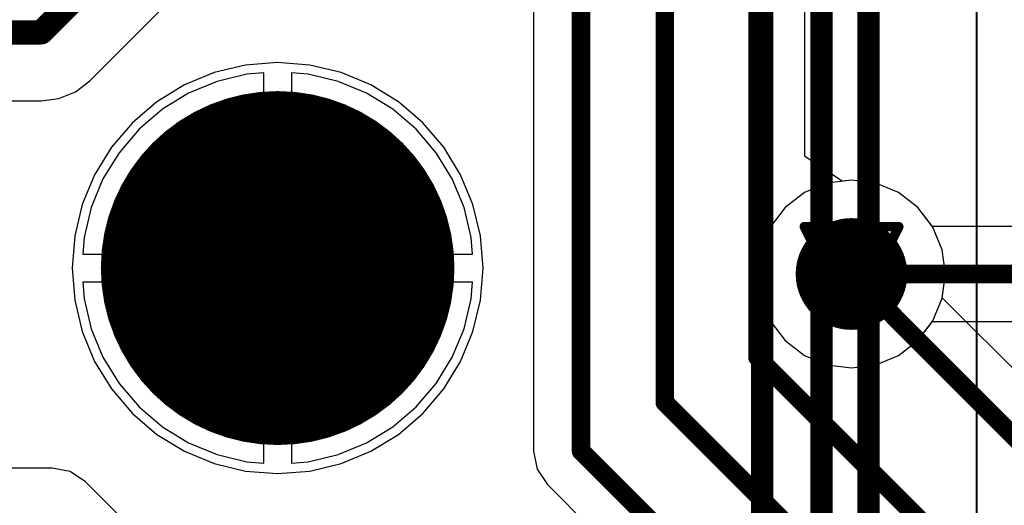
# Model space of a CAD drawing. Header units: millimetres. Extents: x 138 to 555, y 26 to 334.
# Tile 84 of 256: x 344.05 to 349.34, y 102.87 to 105.48. Entities that reach past the tile are written whole.
import ezdxf

# ---------------------------------------------------------------- set-up
doc = ezdxf.new("R2010")
doc.units = ezdxf.units.MM
for name, color, linetype in [('BottomLayer', 5, 'Continuous'), ('BottomSolder', 6, 'Continuous'), ('DrillDrawing', 1, 'Continuous'), ('Mechanical20', 56, 'Continuous'), ('Mechanical27', 56, 'Continuous'), ('MidLayer1', 16, 'Continuous'), ('MidLayer2', 76, 'Continuous'), ('MidLayer3', 90, 'Continuous'), ('MidLayer4', 156, 'Continuous'), ('MultiLayer', 9, 'Continuous'), ('PadHoleLayer', 156, 'Continuous'), ('TopLayer', 1, 'Continuous'), ('TopOverlay', 2, 'Continuous'), ('TopSolder', 216, 'Continuous'), ('ViaHoleLayer', 16, 'Continuous')]:
    doc.layers.add(name, color=color, linetype=linetype)

# ---------------------------------------------------------------- blocks, each defined once
blk = doc.blocks.new('CON_SAMTEC_TST_117_01_T_D_519')
at = {"layer": 'BottomLayer', "const_width": 0.9}
blk.add_lwpolyline([(9.71, -1.27, 1), (10.61, -1.27, 1)], format="xyb", close=True, dxfattribs=at)
at = {"layer": 'BottomSolder', "const_width": 0.95}
blk.add_lwpolyline([(9.685, -1.27, 1), (10.635, -1.27, 1)], format="xyb", close=True, dxfattribs=at)
at = {"layer": 'Mechanical20', "const_width": 0.01}
blk.add_lwpolyline([(-25.6, -5.025), (25.6, -5.025)], dxfattribs=at)
at = {"layer": 'Mechanical27', "const_width": 0.01}
for points in [[(1.5875, -3.8735), (24.8285, -3.8735)], [(1.5875, -4.191), (25.146, -4.191)], [(-25.4, -4.445), (25.4, -4.445)]]:
    blk.add_lwpolyline(points, dxfattribs=at)
at = {"layer": 'MidLayer1', "const_width": 0.9}
blk.add_lwpolyline([(9.71, -1.27, 1), (10.61, -1.27, 1)], format="xyb", close=True, dxfattribs=at)
at = {"layer": 'MidLayer2', "const_width": 0.9}
blk.add_lwpolyline([(9.71, -1.27, 1), (10.61, -1.27, 1)], format="xyb", close=True, dxfattribs=at)
at = {"layer": 'MidLayer3', "const_width": 0.9}
blk.add_lwpolyline([(9.71, -1.27, 1), (10.61, -1.27, 1)], format="xyb", close=True, dxfattribs=at)
at = {"layer": 'MidLayer4', "const_width": 0.9}
blk.add_lwpolyline([(9.71, -1.27, 1), (10.61, -1.27, 1)], format="xyb", close=True, dxfattribs=at)
at = {"layer": 'MultiLayer', "const_width": 0.9}
blk.add_lwpolyline([(9.71, -1.27, 1), (10.61, -1.27, 1)], format="xyb", close=True, dxfattribs=at)
at = {"layer": 'PadHoleLayer', "const_width": 0.55}
blk.add_lwpolyline([(9.885, -1.27, 1), (10.435, -1.27, 1)], format="xyb", close=True, dxfattribs=at)
at = {"layer": 'TopLayer', "const_width": 0.9}
blk.add_lwpolyline([(9.71, -1.27, 1), (10.61, -1.27, 1)], format="xyb", close=True, dxfattribs=at)
at = {"layer": 'TopOverlay', "const_width": 0.12}
for points in [[(1.5875, -3.8735), (24.8285, -3.8735)], [(1.5875, -4.191), (25.146, -4.191)], [(-25.4, -4.445), (25.4, -4.445)]]:
    blk.add_lwpolyline(points, dxfattribs=at)
at = {"layer": 'TopSolder', "const_width": 0.95}
blk.add_lwpolyline([(9.685, -1.27, 1), (10.635, -1.27, 1)], format="xyb", close=True, dxfattribs=at)

msp = doc.modelspace()

# ---------------------------------------------------------------- linework, layer by layer
at = {"layer": 'BottomLayer'}
for p, q in [((346.8156, 106.413), (346.8156, 103.1599)), ((348.2733, 104.7419), (348.2733, 106.3216)), ((345.2678, 105.2322), (345.0995, 105.1918)), ((345.4405, 105.2458), (345.2678, 105.2322)), ((345.6131, 105.2322), (345.4405, 105.2458)), ((345.7814, 105.1918), (345.6131, 105.2322)), ((345.0995, 105.1918), (344.9395, 105.1255)), ((345.9414, 105.1255), (345.7814, 105.1918)), ((344.9395, 105.1255), (344.7919, 105.0351)), ((346.089, 105.0351), (345.9414, 105.1255)), ((344.7919, 105.0351), (344.6602, 104.9226)), ((346.2207, 104.9226), (346.089, 105.0351)), ((344.6602, 104.9226), (344.5478, 104.791)), ((346.3331, 104.791), (346.2207, 104.9226)), ((344.5478, 104.791), (344.4573, 104.6433)), ((346.4236, 104.6433), (346.3331, 104.791)), ((348.4733, 104.6082), (348.2733, 104.7419)), ((344.4573, 104.6433), (344.3911, 104.4834)), ((346.4899, 104.4834), (346.4236, 104.6433)), ((348.5236, 104.6148), (348.4733, 104.6082)), ((348.6541, 104.5976), (348.5236, 104.6148)), ((348.7757, 104.5472), (348.6541, 104.5976)), ((348.8802, 104.4671), (348.7757, 104.5472)), ((344.3911, 104.4834), (344.3506, 104.315)), ((346.5303, 104.315), (346.4899, 104.4834)), ((348.9603, 104.3627), (348.8802, 104.4671)), ((344.3506, 104.315), (344.3371, 104.1424)), ((346.5439, 104.1424), (346.5303, 104.315)), ((349.0107, 104.241), (348.9603, 104.3627)), ((349.0279, 104.1105), (349.0107, 104.241)), ((344.3371, 104.1424), (344.3506, 103.9698)), ((346.5303, 103.9698), (346.5439, 104.1424)), ((349.0111, 103.9834), (349.0279, 104.1105)), ((344.3506, 103.9698), (344.3911, 103.8014)), ((346.4899, 103.8014), (346.5303, 103.9698)), ((350.2849, 102.7096), (349.0111, 103.9834)), ((344.3911, 103.8014), (344.4573, 103.6415)), ((346.4236, 103.6415), (346.4899, 103.8014)), ((344.4573, 103.6415), (344.5478, 103.4938)), ((346.3331, 103.4938), (346.4236, 103.6415)), ((344.5478, 103.4938), (344.6602, 103.3622)), ((346.2207, 103.3622), (346.3331, 103.4938)), ((344.6602, 103.3622), (344.7919, 103.2497)), ((346.089, 103.2497), (346.2207, 103.3622)), ((344.7919, 103.2497), (344.9395, 103.1593)), ((345.9414, 103.1593), (346.089, 103.2497)), ((344.9395, 103.1593), (345.0995, 103.093)), ((345.7814, 103.093), (345.9414, 103.1593)), ((346.8156, 103.1599), (346.835, 103.0624)), ((345.0995, 103.093), (345.2678, 103.0526)), ((345.2678, 103.0526), (345.4405, 103.039)), ((345.4405, 103.039), (345.6131, 103.0526)), ((345.6131, 103.0526), (345.7814, 103.093)), ((346.835, 103.0624), (346.8902, 102.9797)), ((346.8902, 102.9797), (348.205, 101.6649))]:
    msp.add_line(p, q, dxfattribs=at)
at = {"layer": 'BottomLayer', "const_width": 0.1}
for points in [[(347.5205, 103.4208), (347.5205, 108.5237)], [(347.0705, 103.1599), (347.0705, 107.9324)], [(348.0184, 103.6632), (348.0184, 106.7563)], [(348.5236, 104.1105), (350.1047, 102.5294)], [(348.0184, 103.6632), (349.6141, 102.0675)], [(347.5205, 103.4208), (349.0796, 101.8617)], [(347.0705, 103.1599), (348.4599, 101.7705)]]:
    msp.add_lwpolyline(points, dxfattribs=at)
at = {"layer": 'BottomLayer'}
for points, const_width in [([(348.3736, 104.1105, 1), (348.6736, 104.1105, 1)], 0.3), ([(348.4986, 104.1105, 1), (348.5486, 104.1105, 1)], 0.05), ([(347.9934, 103.6632, 1), (348.0434, 103.6632, 1)], 0.05), ([(347.9934, 103.6632, 1), (348.0434, 103.6632, 1)], 0.05), ([(347.4955, 103.4208, 1), (347.5455, 103.4208, 1)], 0.05), ([(347.4955, 103.4208, 1), (347.5455, 103.4208, 1)], 0.05), ([(347.0455, 103.1599, 1), (347.0955, 103.1599, 1)], 0.05), ([(347.0455, 103.1599, 1), (347.0955, 103.1599, 1)], 0.05)]:
    msp.add_lwpolyline(points, format="xyb", close=True, dxfattribs=dict(at, const_width=const_width))
at = {"layer": 'DrillDrawing', "const_width": 0.0508}
for points in [[(345.1865, 104.3964), (345.4405, 104.2694)], [(345.1865, 104.3964), (345.3135, 104.1424)], [(345.4405, 104.2694), (345.6945, 104.3964)], [(345.5675, 104.1424), (345.6945, 104.3964)], [(348.2696, 104.3645), (348.7776, 104.3645)], [(348.2696, 104.3645), (348.5236, 103.8565)], [(348.5236, 103.8565), (348.7776, 104.3645)], [(345.2881, 104.2948), (345.4405, 104.2186)], [(345.2881, 104.2948), (345.3643, 104.1424)], [(345.4405, 104.2186), (345.5929, 104.2948)], [(345.5167, 104.1424), (345.5929, 104.2948)], [(348.3712, 104.2629), (348.676, 104.2629)], [(348.3712, 104.2629), (348.5236, 103.9581)], [(348.5236, 103.9581), (348.676, 104.2629)], [(345.1865, 103.8884), (345.3135, 104.1424)], [(345.2881, 103.99), (345.3643, 104.1424)], [(345.5167, 104.1424), (345.5929, 103.99)], [(345.5675, 104.1424), (345.6945, 103.8884)], [(345.2881, 103.99), (345.4405, 104.0662)], [(345.4405, 104.0662), (345.5929, 103.99)], [(345.1865, 103.8884), (345.4405, 104.0154)], [(345.4405, 104.0154), (345.6945, 103.8884)]]:
    msp.add_lwpolyline(points, dxfattribs=at)
at = {"layer": 'DrillDrawing', "const_width": 0.0254}
for points in [[(345.1738, 104.3964, 1), (345.1992, 104.3964, 1)], [(345.1738, 104.3964, 1), (345.1992, 104.3964, 1)], [(345.6818, 104.3964, 1), (345.7072, 104.3964, 1)], [(345.6818, 104.3964, 1), (345.7072, 104.3964, 1)], [(348.2569, 104.3645, 1), (348.2823, 104.3645, 1)], [(348.2569, 104.3645, 1), (348.2823, 104.3645, 1)], [(348.7649, 104.3645, 1), (348.7903, 104.3645, 1)], [(348.7649, 104.3645, 1), (348.7903, 104.3645, 1)], [(345.2754, 104.2948, 1), (345.3008, 104.2948, 1)], [(345.2754, 104.2948, 1), (345.3008, 104.2948, 1)], [(345.5802, 104.2948, 1), (345.6056, 104.2948, 1)], [(345.5802, 104.2948, 1), (345.6056, 104.2948, 1)], [(345.4278, 104.2694, 1), (345.4532, 104.2694, 1)], [(345.4278, 104.2694, 1), (345.4532, 104.2694, 1)], [(348.3585, 104.2629, 1), (348.3839, 104.2629, 1)], [(348.3585, 104.2629, 1), (348.3839, 104.2629, 1)], [(348.6633, 104.2629, 1), (348.6887, 104.2629, 1)], [(348.6633, 104.2629, 1), (348.6887, 104.2629, 1)], [(345.4278, 104.2186, 1), (345.4532, 104.2186, 1)], [(345.4278, 104.2186, 1), (345.4532, 104.2186, 1)], [(345.3008, 104.1424, 1), (345.3262, 104.1424, 1)], [(345.3008, 104.1424, 1), (345.3262, 104.1424, 1)], [(345.3516, 104.1424, 1), (345.377, 104.1424, 1)], [(345.3516, 104.1424, 1), (345.377, 104.1424, 1)], [(345.504, 104.1424, 1), (345.5294, 104.1424, 1)], [(345.504, 104.1424, 1), (345.5294, 104.1424, 1)], [(345.5548, 104.1424, 1), (345.5802, 104.1424, 1)], [(345.5548, 104.1424, 1), (345.5802, 104.1424, 1)], [(345.4278, 104.0662, 1), (345.4532, 104.0662, 1)], [(345.4278, 104.0662, 1), (345.4532, 104.0662, 1)], [(345.2754, 103.99, 1), (345.3008, 103.99, 1)], [(345.2754, 103.99, 1), (345.3008, 103.99, 1)], [(345.4278, 104.0154, 1), (345.4532, 104.0154, 1)], [(345.4278, 104.0154, 1), (345.4532, 104.0154, 1)], [(345.5802, 103.99, 1), (345.6056, 103.99, 1)], [(345.5802, 103.99, 1), (345.6056, 103.99, 1)], [(348.5109, 103.9581, 1), (348.5363, 103.9581, 1)], [(348.5109, 103.9581, 1), (348.5363, 103.9581, 1)], [(345.1738, 103.8884, 1), (345.1992, 103.8884, 1)], [(345.1738, 103.8884, 1), (345.1992, 103.8884, 1)], [(345.6818, 103.8884, 1), (345.7072, 103.8884, 1)], [(345.6818, 103.8884, 1), (345.7072, 103.8884, 1)], [(348.5109, 103.8565, 1), (348.5363, 103.8565, 1)], [(348.5109, 103.8565, 1), (348.5363, 103.8565, 1)]]:
    msp.add_lwpolyline(points, format="xyb", close=True, dxfattribs=at)
at = {"layer": 'MidLayer1'}
for p, q in [((345.2757, 105.1827), (345.115, 105.1441)), ((345.3654, 105.1897), (345.2757, 105.1827)), ((345.3654, 104.2174), (345.3654, 105.1897)), ((345.6052, 105.1827), (345.5154, 105.1897)), ((345.5154, 105.1897), (345.5154, 104.2174)), ((345.7659, 105.1441), (345.6052, 105.1827)), ((345.115, 105.1441), (344.9623, 105.0808)), ((345.9186, 105.0808), (345.7659, 105.1441)), ((344.9623, 105.0808), (344.8214, 104.9945)), ((346.0595, 104.9945), (345.9186, 105.0808)), ((344.8214, 104.9945), (344.6957, 104.8871)), ((346.1852, 104.8871), (346.0595, 104.9945)), ((344.6957, 104.8871), (344.5884, 104.7615)), ((346.2925, 104.7615), (346.1852, 104.8871)), ((344.5884, 104.7615), (344.502, 104.6206)), ((346.3789, 104.6206), (346.2925, 104.7615)), ((344.502, 104.6206), (344.4388, 104.4679)), ((346.4422, 104.4679), (346.3789, 104.6206)), ((348.393, 104.5976), (348.2714, 104.5472)), ((348.5236, 104.6148), (348.393, 104.5976)), ((348.6541, 104.5976), (348.5236, 104.6148)), ((348.7757, 104.5472), (348.6541, 104.5976)), ((348.2714, 104.5472), (348.167, 104.4671)), ((348.8802, 104.4671), (348.7757, 104.5472)), ((344.4388, 104.4679), (344.4002, 104.3072)), ((346.4807, 104.3072), (346.4422, 104.4679)), ((348.167, 104.4671), (348.0868, 104.3627)), ((348.9603, 104.3627), (348.8802, 104.4671)), ((348.0868, 104.3627), (348.0364, 104.241)), ((349.0107, 104.241), (348.9603, 104.3627)), ((344.4002, 104.3072), (344.3931, 104.2174)), ((346.4878, 104.2174), (346.4807, 104.3072)), ((344.3931, 104.2174), (345.3654, 104.2174)), ((345.5154, 104.2174), (346.4878, 104.2174)), ((348.0364, 104.241), (348.0193, 104.1105)), ((349.0279, 104.1105), (349.0107, 104.241)), ((348.0193, 104.1105), (348.0364, 103.98)), ((349.0107, 103.98), (349.0279, 104.1105)), ((345.3654, 104.0674), (344.3931, 104.0674)), ((344.3931, 104.0674), (344.4002, 103.9776)), ((345.3654, 103.095), (345.3654, 104.0674)), ((346.4878, 104.0674), (345.5154, 104.0674)), ((345.5154, 104.0674), (345.5154, 103.095)), ((346.4807, 103.9776), (346.4878, 104.0674)), ((344.4002, 103.9776), (344.4388, 103.8169)), ((346.4422, 103.8169), (346.4807, 103.9776)), ((348.0364, 103.98), (348.0868, 103.8583)), ((348.9603, 103.8583), (349.0107, 103.98)), ((348.0868, 103.8583), (348.167, 103.7539)), ((348.8802, 103.7539), (348.9603, 103.8583)), ((344.4388, 103.8169), (344.502, 103.6642)), ((346.3789, 103.6642), (346.4422, 103.8169)), ((348.167, 103.7539), (348.2714, 103.6738)), ((348.7757, 103.6738), (348.8802, 103.7539)), ((344.502, 103.6642), (344.5884, 103.5233)), ((346.2925, 103.5233), (346.3789, 103.6642)), ((348.2714, 103.6738), (348.393, 103.6234)), ((348.6541, 103.6234), (348.7757, 103.6738)), ((348.393, 103.6234), (348.5236, 103.6062)), ((348.5236, 103.6062), (348.6541, 103.6234)), ((344.5884, 103.5233), (344.6957, 103.3976)), ((346.1852, 103.3976), (346.2925, 103.5233)), ((344.6957, 103.3976), (344.8214, 103.2903)), ((346.0595, 103.2903), (346.1852, 103.3976)), ((344.8214, 103.2903), (344.9623, 103.2039)), ((345.9186, 103.2039), (346.0595, 103.2903)), ((344.9623, 103.2039), (345.115, 103.1407)), ((345.7659, 103.1407), (345.9186, 103.2039)), ((345.115, 103.1407), (345.2757, 103.1021)), ((345.2757, 103.1021), (345.3654, 103.095)), ((345.5154, 103.095), (345.6052, 103.1021)), ((345.6052, 103.1021), (345.7659, 103.1407))]:
    msp.add_line(p, q, dxfattribs=at)
at = {"layer": 'MidLayer1', "const_width": 0.3}
msp.add_lwpolyline([(348.3736, 104.1105, 1), (348.6736, 104.1105, 1)], format="xyb", close=True, dxfattribs=at)
at = {"layer": 'MidLayer2'}
for p, q in [((345.2678, 105.2322), (345.0995, 105.1918)), ((345.4405, 105.2458), (345.2678, 105.2322)), ((345.6131, 105.2322), (345.4405, 105.2458)), ((345.7814, 105.1918), (345.6131, 105.2322)), ((345.0995, 105.1918), (344.9395, 105.1255)), ((345.9414, 105.1255), (345.7814, 105.1918)), ((344.9395, 105.1255), (344.7919, 105.0351)), ((346.089, 105.0351), (345.9414, 105.1255)), ((344.7919, 105.0351), (344.6602, 104.9226)), ((346.2207, 104.9226), (346.089, 105.0351)), ((344.6602, 104.9226), (344.5478, 104.791)), ((346.3331, 104.791), (346.2207, 104.9226)), ((344.5478, 104.791), (344.4573, 104.6433)), ((346.4236, 104.6433), (346.3331, 104.791)), ((344.4573, 104.6433), (344.3911, 104.4834)), ((346.4899, 104.4834), (346.4236, 104.6433)), ((348.393, 104.5976), (348.2714, 104.5472)), ((348.5236, 104.6148), (348.393, 104.5976)), ((348.6541, 104.5976), (348.5236, 104.6148)), ((348.7757, 104.5472), (348.6541, 104.5976)), ((348.2714, 104.5472), (348.167, 104.4671)), ((348.8802, 104.4671), (348.7757, 104.5472)), ((344.3911, 104.4834), (344.3506, 104.315)), ((346.5303, 104.315), (346.4899, 104.4834)), ((348.167, 104.4671), (348.0868, 104.3627)), ((348.9603, 104.3627), (348.8802, 104.4671)), ((344.3506, 104.315), (344.3371, 104.1424)), ((346.5439, 104.1424), (346.5303, 104.315)), ((348.0868, 104.3627), (348.0364, 104.241)), ((349.0107, 104.241), (348.9603, 104.3627)), ((348.0364, 104.241), (348.0193, 104.1105)), ((349.0279, 104.1105), (349.0107, 104.241)), ((344.3371, 104.1424), (344.3506, 103.9698)), ((346.5303, 103.9698), (346.5439, 104.1424)), ((348.0193, 104.1105), (348.0364, 103.98)), ((349.0107, 103.98), (349.0279, 104.1105)), ((344.3506, 103.9698), (344.3911, 103.8014)), ((346.4899, 103.8014), (346.5303, 103.9698)), ((348.0364, 103.98), (348.0868, 103.8583)), ((348.9603, 103.8583), (349.0107, 103.98)), ((348.0868, 103.8583), (348.167, 103.7539)), ((348.8802, 103.7539), (348.9603, 103.8583)), ((344.3911, 103.8014), (344.4573, 103.6415)), ((346.4236, 103.6415), (346.4899, 103.8014)), ((348.167, 103.7539), (348.2714, 103.6738)), ((348.7757, 103.6738), (348.8802, 103.7539)), ((344.4573, 103.6415), (344.5478, 103.4938)), ((346.3331, 103.4938), (346.4236, 103.6415)), ((348.2714, 103.6738), (348.393, 103.6234)), ((348.6541, 103.6234), (348.7757, 103.6738)), ((348.393, 103.6234), (348.5236, 103.6062)), ((348.5236, 103.6062), (348.6541, 103.6234)), ((344.5478, 103.4938), (344.6602, 103.3622)), ((346.2207, 103.3622), (346.3331, 103.4938)), ((344.6602, 103.3622), (344.7919, 103.2497)), ((346.089, 103.2497), (346.2207, 103.3622)), ((344.7919, 103.2497), (344.9395, 103.1593)), ((345.9414, 103.1593), (346.089, 103.2497)), ((344.9395, 103.1593), (345.0995, 103.093)), ((345.7814, 103.093), (345.9414, 103.1593)), ((345.0995, 103.093), (345.2678, 103.0526)), ((345.2678, 103.0526), (345.4405, 103.039)), ((345.4405, 103.039), (345.6131, 103.0526)), ((345.6131, 103.0526), (345.7814, 103.093))]:
    msp.add_line(p, q, dxfattribs=at)
at = {"layer": 'MidLayer2', "const_width": 0.3}
msp.add_lwpolyline([(348.3736, 104.1105, 1), (348.6736, 104.1105, 1)], format="xyb", close=True, dxfattribs=at)
at = {"layer": 'MidLayer3'}
for p, q in [((345.2678, 105.2322), (345.0995, 105.1918)), ((345.4405, 105.2458), (345.2678, 105.2322)), ((345.6131, 105.2322), (345.4405, 105.2458)), ((345.7814, 105.1918), (345.6131, 105.2322)), ((345.0995, 105.1918), (344.9395, 105.1255)), ((345.9414, 105.1255), (345.7814, 105.1918)), ((344.9395, 105.1255), (344.7919, 105.0351)), ((346.089, 105.0351), (345.9414, 105.1255)), ((344.7919, 105.0351), (344.6602, 104.9226)), ((346.2207, 104.9226), (346.089, 105.0351)), ((344.6602, 104.9226), (344.5478, 104.791)), ((346.3331, 104.791), (346.2207, 104.9226)), ((344.5478, 104.791), (344.4573, 104.6433)), ((346.4236, 104.6433), (346.3331, 104.791)), ((344.4573, 104.6433), (344.3911, 104.4834)), ((346.4899, 104.4834), (346.4236, 104.6433)), ((348.393, 104.5976), (348.2714, 104.5472)), ((348.5236, 104.6148), (348.393, 104.5976)), ((348.6541, 104.5976), (348.5236, 104.6148)), ((348.7757, 104.5472), (348.6541, 104.5976)), ((348.2714, 104.5472), (348.167, 104.4671)), ((348.8802, 104.4671), (348.7757, 104.5472)), ((344.3911, 104.4834), (344.3506, 104.315)), ((346.5303, 104.315), (346.4899, 104.4834)), ((348.167, 104.4671), (348.0868, 104.3627)), ((348.9603, 104.3627), (348.8802, 104.4671)), ((344.3506, 104.315), (344.3371, 104.1424)), ((346.5439, 104.1424), (346.5303, 104.315)), ((348.0868, 104.3627), (348.0364, 104.241)), ((349.0107, 104.241), (348.9603, 104.3627)), ((348.0364, 104.241), (348.0193, 104.1105)), ((349.0279, 104.1105), (349.0107, 104.241)), ((344.3371, 104.1424), (344.3506, 103.9698)), ((346.5303, 103.9698), (346.5439, 104.1424)), ((348.0193, 104.1105), (348.0364, 103.98)), ((349.0107, 103.98), (349.0279, 104.1105)), ((344.3506, 103.9698), (344.3911, 103.8014)), ((346.4899, 103.8014), (346.5303, 103.9698)), ((348.0364, 103.98), (348.0868, 103.8583)), ((348.9603, 103.8583), (349.0107, 103.98)), ((348.0868, 103.8583), (348.167, 103.7539)), ((348.8802, 103.7539), (348.9603, 103.8583)), ((344.3911, 103.8014), (344.4573, 103.6415)), ((346.4236, 103.6415), (346.4899, 103.8014)), ((348.167, 103.7539), (348.2714, 103.6738)), ((348.7757, 103.6738), (348.8802, 103.7539)), ((344.4573, 103.6415), (344.5478, 103.4938)), ((346.3331, 103.4938), (346.4236, 103.6415)), ((348.2714, 103.6738), (348.393, 103.6234)), ((348.6541, 103.6234), (348.7757, 103.6738)), ((348.393, 103.6234), (348.5236, 103.6062)), ((348.5236, 103.6062), (348.6541, 103.6234)), ((344.5478, 103.4938), (344.6602, 103.3622)), ((346.2207, 103.3622), (346.3331, 103.4938)), ((344.6602, 103.3622), (344.7919, 103.2497)), ((346.089, 103.2497), (346.2207, 103.3622)), ((344.7919, 103.2497), (344.9395, 103.1593)), ((345.9414, 103.1593), (346.089, 103.2497)), ((344.9395, 103.1593), (345.0995, 103.093)), ((345.7814, 103.093), (345.9414, 103.1593)), ((345.0995, 103.093), (345.2678, 103.0526)), ((345.2678, 103.0526), (345.4405, 103.039)), ((345.4405, 103.039), (345.6131, 103.0526)), ((345.6131, 103.0526), (345.7814, 103.093))]:
    msp.add_line(p, q, dxfattribs=at)
at = {"layer": 'MidLayer3', "const_width": 0.3}
msp.add_lwpolyline([(348.3736, 104.1105, 1), (348.6736, 104.1105, 1)], format="xyb", close=True, dxfattribs=at)
at = {"layer": 'MidLayer4'}
for p, q in [((345.2678, 105.2322), (345.0995, 105.1918)), ((345.4405, 105.2458), (345.2678, 105.2322)), ((345.6131, 105.2322), (345.4405, 105.2458)), ((345.7814, 105.1918), (345.6131, 105.2322)), ((345.0995, 105.1918), (344.9395, 105.1255)), ((345.9414, 105.1255), (345.7814, 105.1918)), ((344.9395, 105.1255), (344.7919, 105.0351)), ((346.089, 105.0351), (345.9414, 105.1255)), ((344.7919, 105.0351), (344.6602, 104.9226)), ((346.2207, 104.9226), (346.089, 105.0351)), ((344.6602, 104.9226), (344.5478, 104.791)), ((346.3331, 104.791), (346.2207, 104.9226)), ((344.5478, 104.791), (344.4573, 104.6433)), ((346.4236, 104.6433), (346.3331, 104.791)), ((344.4573, 104.6433), (344.3911, 104.4834)), ((346.4899, 104.4834), (346.4236, 104.6433)), ((348.393, 104.5976), (348.2714, 104.5472)), ((348.5236, 104.6148), (348.393, 104.5976)), ((348.6541, 104.5976), (348.5236, 104.6148)), ((348.7757, 104.5472), (348.6541, 104.5976)), ((348.2714, 104.5472), (348.167, 104.4671)), ((348.8802, 104.4671), (348.7757, 104.5472)), ((344.3911, 104.4834), (344.3506, 104.315)), ((346.5303, 104.315), (346.4899, 104.4834)), ((348.167, 104.4671), (348.0868, 104.3627)), ((348.9603, 104.3627), (348.8802, 104.4671)), ((344.3506, 104.315), (344.3371, 104.1424)), ((346.5439, 104.1424), (346.5303, 104.315)), ((348.0868, 104.3627), (348.0364, 104.241)), ((349.0107, 104.241), (348.9603, 104.3627)), ((348.0364, 104.241), (348.0193, 104.1105)), ((349.0279, 104.1105), (349.0107, 104.241)), ((344.3371, 104.1424), (344.3506, 103.9698)), ((346.5303, 103.9698), (346.5439, 104.1424)), ((348.0193, 104.1105), (348.0364, 103.98)), ((349.0107, 103.98), (349.0279, 104.1105)), ((344.3506, 103.9698), (344.3911, 103.8014)), ((346.4899, 103.8014), (346.5303, 103.9698)), ((348.0364, 103.98), (348.0868, 103.8583)), ((348.9603, 103.8583), (349.0107, 103.98)), ((348.0868, 103.8583), (348.167, 103.7539)), ((348.8802, 103.7539), (348.9603, 103.8583)), ((344.3911, 103.8014), (344.4573, 103.6415)), ((346.4236, 103.6415), (346.4899, 103.8014)), ((348.167, 103.7539), (348.2714, 103.6738)), ((348.7757, 103.6738), (348.8802, 103.7539)), ((344.4573, 103.6415), (344.5478, 103.4938)), ((346.3331, 103.4938), (346.4236, 103.6415)), ((348.2714, 103.6738), (348.393, 103.6234)), ((348.6541, 103.6234), (348.7757, 103.6738)), ((348.393, 103.6234), (348.5236, 103.6062)), ((348.5236, 103.6062), (348.6541, 103.6234)), ((344.5478, 103.4938), (344.6602, 103.3622)), ((346.2207, 103.3622), (346.3331, 103.4938)), ((344.6602, 103.3622), (344.7919, 103.2497)), ((346.089, 103.2497), (346.2207, 103.3622)), ((344.7919, 103.2497), (344.9395, 103.1593)), ((345.9414, 103.1593), (346.089, 103.2497)), ((344.9395, 103.1593), (345.0995, 103.093)), ((345.7814, 103.093), (345.9414, 103.1593)), ((345.0995, 103.093), (345.2678, 103.0526)), ((345.2678, 103.0526), (345.4405, 103.039)), ((345.4405, 103.039), (345.6131, 103.0526)), ((345.6131, 103.0526), (345.7814, 103.093))]:
    msp.add_line(p, q, dxfattribs=at)
at = {"layer": 'MidLayer4', "const_width": 0.3}
msp.add_lwpolyline([(348.3736, 104.1105, 1), (348.6736, 104.1105, 1)], format="xyb", close=True, dxfattribs=at)
at = {"layer": 'MultiLayer', "const_width": 0.3}
msp.add_lwpolyline([(348.3736, 104.1105, 1), (348.6736, 104.1105, 1)], format="xyb", close=True, dxfattribs=at)
at = {"layer": 'TopLayer'}
for p, q in [((344.4308, 105.1471), (344.8937, 105.61)), ((345.2678, 105.2322), (345.0995, 105.1918)), ((345.4405, 105.2458), (345.2678, 105.2322)), ((345.6131, 105.2322), (345.4405, 105.2458)), ((345.7814, 105.1918), (345.6131, 105.2322)), ((345.0995, 105.1918), (344.9395, 105.1255)), ((345.9414, 105.1255), (345.7814, 105.1918)), ((344.3545, 105.0886), (344.4308, 105.1471)), ((344.9395, 105.1255), (344.7919, 105.0351)), ((346.089, 105.0351), (345.9414, 105.1255)), ((344.2657, 105.0518), (344.3545, 105.0886)), ((343.8441, 105.0392), (344.1705, 105.0392)), ((344.1705, 105.0392), (344.2657, 105.0518)), ((344.7919, 105.0351), (344.6602, 104.9226)), ((346.2207, 104.9226), (346.089, 105.0351)), ((344.6602, 104.9226), (344.5478, 104.791)), ((346.3331, 104.791), (346.2207, 104.9226)), ((344.5478, 104.791), (344.4573, 104.6433)), ((346.4236, 104.6433), (346.3331, 104.791)), ((344.4573, 104.6433), (344.3911, 104.4834)), ((346.4899, 104.4834), (346.4236, 104.6433)), ((348.393, 104.5976), (348.2714, 104.5472)), ((348.5236, 104.6148), (348.393, 104.5976)), ((348.6541, 104.5976), (348.5236, 104.6148)), ((348.7757, 104.5472), (348.6541, 104.5976)), ((348.2714, 104.5472), (348.167, 104.4671)), ((348.8802, 104.4671), (348.7757, 104.5472)), ((344.3911, 104.4834), (344.3506, 104.315)), ((346.5303, 104.315), (346.4899, 104.4834)), ((348.167, 104.4671), (348.0868, 104.3627)), ((348.9582, 104.3654), (348.8802, 104.4671)), ((344.3506, 104.315), (344.3371, 104.1424)), ((346.5439, 104.1424), (346.5303, 104.315)), ((348.0868, 104.3627), (348.0364, 104.241)), ((355.3188, 104.3654), (348.9582, 104.3654)), ((348.0364, 104.241), (348.0193, 104.1105)), ((344.3371, 104.1424), (344.3506, 103.9698)), ((346.5303, 103.9698), (346.5439, 104.1424)), ((348.0193, 104.1105), (348.0364, 103.98)), ((344.3506, 103.9698), (344.3911, 103.8014)), ((346.4899, 103.8014), (346.5303, 103.9698)), ((348.0364, 103.98), (348.0868, 103.8583)), ((348.0868, 103.8583), (348.167, 103.7539)), ((348.8802, 103.7539), (348.9582, 103.8556)), ((348.9582, 103.8556), (355.1615, 103.8556)), ((344.3911, 103.8014), (344.4573, 103.6415)), ((346.4236, 103.6415), (346.4899, 103.8014)), ((348.167, 103.7539), (348.2714, 103.6738)), ((348.7757, 103.6738), (348.8802, 103.7539)), ((344.4573, 103.6415), (344.5478, 103.4938)), ((346.3331, 103.4938), (346.4236, 103.6415)), ((348.2714, 103.6738), (348.393, 103.6234)), ((348.6541, 103.6234), (348.7757, 103.6738)), ((348.393, 103.6234), (348.5236, 103.6062)), ((348.5236, 103.6062), (348.6541, 103.6234)), ((344.5478, 103.4938), (344.6602, 103.3622)), ((346.2207, 103.3622), (346.3331, 103.4938)), ((344.6602, 103.3622), (344.7919, 103.2497)), ((346.089, 103.2497), (346.2207, 103.3622)), ((344.7919, 103.2497), (344.9395, 103.1593)), ((345.9414, 103.1593), (346.089, 103.2497)), ((344.9395, 103.1593), (345.0995, 103.093)), ((345.7814, 103.093), (345.9414, 103.1593)), ((344.2288, 103.069), (343.6369, 103.069)), ((344.3263, 103.0496), (344.2288, 103.069)), ((344.409, 102.9943), (344.3263, 103.0496)), ((345.0995, 103.093), (345.2678, 103.0526)), ((345.2678, 103.0526), (345.4405, 103.039)), ((345.4405, 103.039), (345.6131, 103.0526)), ((345.6131, 103.0526), (345.7814, 103.093)), ((344.864, 102.5393), (344.409, 102.9943))]:
    msp.add_line(p, q, dxfattribs=at)
for points, const_width in [([(344.1705, 105.4074), (345.4405, 106.6774)], 0.13), ([(338.6383, 105.4074), (344.1705, 105.4074)], 0.13), ([(348.5236, 104.1105), (357.2886, 104.1105)], 0.1)]:
    msp.add_lwpolyline(points, dxfattribs=dict(at, const_width=const_width))
for points, const_width in [([(344.138, 105.4074, 1), (344.203, 105.4074, 1)], 0.065), ([(344.138, 105.4074, 1), (344.203, 105.4074, 1)], 0.065), ([(348.3736, 104.1105, 1), (348.6736, 104.1105, 1)], 0.3), ([(348.4986, 104.1105, 1), (348.5486, 104.1105, 1)], 0.05)]:
    msp.add_lwpolyline(points, format="xyb", close=True, dxfattribs=dict(at, const_width=const_width))
at = {"layer": 'ViaHoleLayer', "const_width": 0.15}
msp.add_lwpolyline([(348.4486, 104.1105, 1), (348.5986, 104.1105, 1)], format="xyb", close=True, dxfattribs=at)

# ---------------------------------------------------------------- block references
at = {"rotation": 90}
msp.add_blockref('CON_SAMTEC_TST_117_01_T_D_519', (344.1705, 93.9824), dxfattribs=at)

doc.saveas('drawing.dxf')
